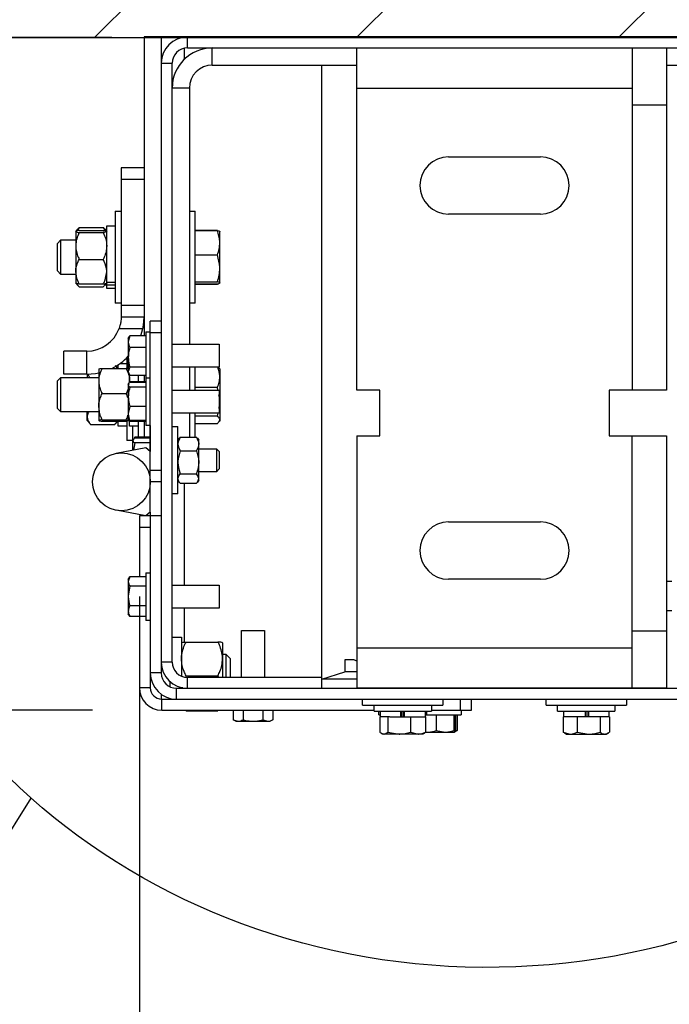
# Model space of a CAD drawing. Header units: inches. Extents: x 170 to 312, y 215 to 248.
# Tile 7 of 256: x 176.177 to 176.615, y 218.77 to 219.434. Entities that reach past the tile are written whole.
import ezdxf

# ---------------------------------------------------------------- set-up
doc = ezdxf.new("R2010")
doc.units = ezdxf.units.IN
doc.header["$LTSCALE"] = 0.25
doc.header["$MEASUREMENT"] = 0
for name, color, linetype in [('ANNOTATIONS', 1, 'Continuous'), ('DETAILS', 4, 'Continuous'), ('STANDARD MOTOR RH', 7, 'Continuous')]:
    doc.layers.add(name, color=color, linetype=linetype)
doc.styles.add('ARIAL', font='arial.ttf', dxfattribs={"height": 0.09375})
doc.dimstyles.new('STANDARD$0', dxfattribs={"dimtxt": 0.09375, "dimasz": 0.09375, "dimexe": 0.03125, "dimexo": 0.046875, "dimgap": 0.09, "dimtad": 0, "dimtih": 1, "dimtoh": 1, "dimdec": 4, "dimzin": 0, "dimdsep": 46, "dimtxsty": 'ARIAL', "dimcen": 0.09, "dimadec": 0, "dimazin": 0, "dimtfac": 1, "dimtdec": 4, "dimtofl": 0, "dimtmove": 0, "dimatfit": 1, "dimfxl": 1, "dimtolj": 1, "dimtzin": 0, "dimarcsym": 0})

# ---------------------------------------------------------------- blocks, each defined once
blk = doc.blocks.new('*D255')
at = {"layer": 'ANNOTATIONS', "color": 0, "lineweight": -2, "transparency": 16777216}
for p, q in [((176.25787, 219.04484), (176.25787, 218.66191)), ((176.76072, 219.02654), (176.76072, 218.66191)), ((176.35162, 218.70878), (176.39946, 218.70878)), ((176.66697, 218.70878), (176.63234, 218.70878))]:
    blk.add_line(p, q, dxfattribs=at)
at = {"layer": 'ANNOTATIONS', "color": 0, "transparency": 16777216}
for points in [[(176.35162, 218.72441), (176.35162, 218.69316), (176.25787, 218.70878)], [(176.66697, 218.72441), (176.66697, 218.69316), (176.76072, 218.70878)]]:
    blk.add_solid(points, dxfattribs=at)
at = {"layer": 'defpoints', "color": 0, "transparency": 16777216}
for p in [(176.25787, 219.09172), (176.76072, 219.07342), (176.76072, 218.70878)]:
    blk.add_point(p, dxfattribs=at)
at = {"layer": 'ANNOTATIONS', "color": 0, "transparency": 16777216, "insert": (176.5159, 218.70878), "char_height": 0.09375, "attachment_point": 5, "style": 'ARIAL'}
blk.add_mtext('\\A1;8"', dxfattribs=at)
blk = doc.blocks.new('*D256')
at = {"layer": 'ANNOTATIONS', "color": 0, "lineweight": -2, "transparency": 16777216}
for p, q in [((175.73776, 219.51611), (175.73776, 219.60986)), ((176.23916, 219.42236), (175.69089, 219.42236)), ((176.22611, 218.96822), (175.69089, 218.96822)), ((175.73776, 218.87447), (175.73776, 218.78072))]:
    blk.add_line(p, q, dxfattribs=at)
at = {"layer": 'ANNOTATIONS', "color": 0, "transparency": 16777216}
for points in [[(175.72214, 219.51611), (175.75339, 219.51611), (175.73776, 219.42236)], [(175.72214, 218.87447), (175.75339, 218.87447), (175.73776, 218.96822)]]:
    blk.add_solid(points, dxfattribs=at)
at = {"layer": 'defpoints', "color": 0, "transparency": 16777216}
for p in [(176.28604, 219.42236), (175.73776, 218.96822), (176.27298, 218.96822)]:
    blk.add_point(p, dxfattribs=at)
at = {"layer": 'ANNOTATIONS', "color": 0, "transparency": 16777216, "insert": (175.73776, 219.24072), "char_height": 0.09375, "attachment_point": 5, "style": 'ARIAL'}
blk.add_mtext('\\A1;7 7/32"', dxfattribs=at)

msp = doc.modelspace()

# ---------------------------------------------------------------- hatches: boundary and pattern name
at = {"layer": 'STANDARD MOTOR RH'}
h = msp.add_hatch(dxfattribs=at)
h.set_pattern_fill('ANSI31', color=256, style=0)
h.set_pattern_definition([(45, (0.31672, -31.61864), (-0.08838835, 0.08838835), [])])
h.paths.add_polyline_path([(176.76072, 219.93798), (176.07322, 219.93798), (176.07322, 219.70078), (176.00912, 219.70078), (176.15119, 219.65388), (176.07322, 219.65388), (176.07322, 219.42236), (176.76072, 219.42236), (176.76072, 219.58486)])

# ---------------------------------------------------------------- linework, layer by layer
at = {"layer": 'DETAILS'}
msp.add_line((175.72244, 218.16872), (176.18485, 218.90879), dxfattribs=at)
msp.add_ellipse((176.49194, 219.2015), major_axis=(0.4425, -0.00305), ratio=0.919729, dxfattribs=at)
at = {"layer": 'STANDARD MOTOR RH'}
for p, q in [((176.07322, 219.42236), (176.76072, 219.42236)), ((176.261, 219.4227), (176.261, 219.22086)), ((176.74301, 219.4227), (176.261, 219.4227)), ((176.27261, 219.4227), (176.27261, 218.9933)), ((176.2881, 219.4227), (176.2881, 219.42256)), ((176.29032, 219.41533), (176.29032, 219.4227)), ((176.2881, 219.41508), (176.2881, 219.40757)), ((176.29032, 219.41533), (176.74301, 219.41533)), ((176.30708, 219.40371), (176.30708, 219.41533)), ((176.4046, 219.18431), (176.4046, 219.41533)), ((176.5904, 219.41533), (176.5904, 219.18431)), ((176.61363, 219.41533), (176.61363, 219.18431)), ((176.27261, 219.40498), (176.27998, 219.40498)), ((176.27998, 219.00067), (176.27998, 219.40498)), ((176.30708, 219.40371), (176.4046, 219.40371)), ((176.381, 218.98296), (176.381, 219.40371)), ((176.61363, 219.40371), (176.72901, 219.40371)), ((176.29159, 219.38823), (176.27998, 219.38823)), ((176.29159, 219.38823), (176.29159, 219.21526)), ((176.4046, 219.38823), (176.5904, 219.38823)), ((176.61363, 219.37662), (176.5904, 219.37662)), ((176.46653, 219.34178), (176.52847, 219.34178)), ((176.24551, 219.3344), (176.24551, 219.23373)), ((176.261, 219.3344), (176.24551, 219.3344)), ((176.24551, 219.32665), (176.261, 219.32665)), ((176.24161, 219.30502), (176.24551, 219.30502)), ((176.24161, 219.30502), (176.24161, 219.24309)), ((176.29159, 219.30502), (176.2955, 219.30502)), ((176.2955, 219.24309), (176.2955, 219.30502)), ((176.52847, 219.30307), (176.46653, 219.30307)), ((176.21492, 219.29146), (176.21648, 219.29326)), ((176.21724, 219.29407), (176.21591, 219.29187)), ((176.21724, 219.29407), (176.21645, 219.29321)), ((176.21724, 219.29407), (176.23347, 219.29407)), ((176.23347, 219.29407), (176.2348, 219.29187)), ((176.23347, 219.29407), (176.23426, 219.29321)), ((176.23423, 219.29326), (176.23579, 219.29146)), ((176.23579, 219.2952), (176.24161, 219.2952)), ((176.23579, 219.2529), (176.23579, 219.2952)), ((176.21492, 219.29141), (176.21492, 219.25668)), ((176.21724, 219.29216), (176.23347, 219.29216)), ((176.21724, 219.29066), (176.23347, 219.29066)), ((176.2955, 219.2923), (176.31054, 219.2923)), ((176.2955, 219.29215), (176.31054, 219.29215)), ((176.31207, 219.2915), (176.3121, 219.29146)), ((176.3121, 219.2567), (176.3121, 219.29143)), ((176.20259, 219.28336), (176.2049, 219.28567)), ((176.20259, 219.26475), (176.20259, 219.28336)), ((176.2049, 219.28567), (176.21492, 219.28567)), ((176.2049, 219.26244), (176.2049, 219.28567)), ((176.2955, 219.27554), (176.31054, 219.27554)), ((176.21724, 219.27256), (176.23347, 219.27256)), ((176.2049, 219.26244), (176.20259, 219.26475)), ((176.21492, 219.26244), (176.2049, 219.26244)), ((176.21648, 219.25484), (176.21492, 219.25665)), ((176.21724, 219.25595), (176.23347, 219.25595)), ((176.21724, 219.25403), (176.23347, 219.25403)), ((176.23579, 219.25665), (176.23423, 219.25484)), ((176.24161, 219.25695), (176.23579, 219.25695)), ((176.24161, 219.25521), (176.23579, 219.25521)), ((176.2955, 219.25744), (176.31054, 219.25744)), ((176.2955, 219.25596), (176.31054, 219.25596)), ((176.2955, 219.2558), (176.31054, 219.2558)), ((176.3121, 219.25665), (176.31207, 219.2566)), ((176.24161, 219.2529), (176.23579, 219.2529)), ((176.24551, 219.24309), (176.24161, 219.24309)), ((176.261, 219.24148), (176.24551, 219.24148)), ((176.2955, 219.24309), (176.29159, 219.24309)), ((176.24551, 219.23373), (176.261, 219.23373)), ((176.26524, 219.10193), (176.26524, 219.23075)), ((176.27261, 219.23075), (176.26524, 219.23075)), ((176.24419, 219.22599), (176.26022, 219.22599)), ((176.25141, 219.22086), (176.25038, 219.21695)), ((176.25038, 219.21913), (176.25107, 219.22033)), ((176.25117, 219.22027), (176.25141, 219.22086)), ((176.26214, 219.22086), (176.25141, 219.22086)), ((176.2588, 219.22086), (176.26022, 219.22599)), ((176.26214, 219.22362), (176.26524, 219.22362)), ((176.26214, 219.22362), (176.26214, 219.16045)), ((176.27261, 219.223), (176.26524, 219.223)), ((176.25038, 219.21913), (176.25038, 219.19591)), ((176.27998, 219.21526), (176.31169, 219.21526)), ((176.31169, 219.21526), (176.31169, 219.19978)), ((176.20679, 219.19502), (176.20679, 219.21051)), ((176.22229, 219.21051), (176.20679, 219.21051)), ((176.22229, 219.19502), (176.22229, 219.21051)), ((176.26214, 219.21304), (176.25141, 219.21304)), ((176.24195, 219.20039), (176.24316, 219.19898)), ((176.24353, 219.19898), (176.24353, 219.20137)), ((176.24488, 219.2023), (176.24935, 219.2023)), ((176.24935, 219.20606), (176.24935, 219.19917)), ((176.22229, 219.19502), (176.20679, 219.19502)), ((176.22266, 219.19503), (176.22266, 219.19276)), ((176.22307, 219.19514), (176.2241, 219.19276)), ((176.2304, 219.19854), (176.2304, 219.16376)), ((176.23272, 219.19898), (176.24895, 219.19898)), ((176.24895, 219.19898), (176.25023, 219.19587)), ((176.25141, 219.1997), (176.25038, 219.19694)), ((176.25107, 219.19471), (176.25038, 219.19591)), ((176.25127, 219.18972), (176.25127, 219.19457)), ((176.26214, 219.1997), (176.25141, 219.1997)), ((176.26214, 219.19418), (176.25141, 219.19418)), ((176.2571, 219.19418), (176.2571, 219.18996)), ((176.261, 219.19418), (176.261, 219.18996)), ((176.31169, 219.19978), (176.27998, 219.19978)), ((176.29159, 219.19978), (176.29159, 219.1843)), ((176.2955, 219.1843), (176.2955, 219.19978)), ((176.3111, 219.19978), (176.31162, 219.19911)), ((176.31176, 219.19913), (176.3121, 219.19855)), ((176.3121, 219.19855), (176.3121, 219.16375)), ((176.20259, 219.19046), (176.2049, 219.19276)), ((176.20259, 219.17184), (176.20259, 219.19046)), ((176.2049, 219.19276), (176.2304, 219.19276)), ((176.2049, 219.16954), (176.2049, 219.19276)), ((176.25038, 219.18817), (176.25098, 219.1892)), ((176.25083, 219.18853), (176.25038, 219.18782)), ((176.25038, 219.18817), (176.25038, 219.16494)), ((176.25127, 219.19051), (176.25115, 219.18951)), ((176.25141, 219.18945), (176.25128, 219.18925)), ((176.26214, 219.18996), (176.25141, 219.18996)), ((176.26214, 219.18985), (176.25141, 219.18985)), ((176.26214, 219.18945), (176.25141, 219.18945)), ((176.26214, 219.19266), (176.26524, 219.19266)), ((176.23272, 219.18204), (176.24895, 219.18204)), ((176.26214, 219.18618), (176.25141, 219.18618)), ((176.27998, 219.1843), (176.31169, 219.1843)), ((176.2955, 219.18618), (176.31054, 219.18618)), ((176.31086, 219.1843), (176.31054, 219.18618)), ((176.31169, 219.1843), (176.31169, 219.16881)), ((176.42008, 219.18431), (176.4046, 219.18431)), ((176.42008, 219.15334), (176.42008, 219.18431)), ((176.57492, 219.18431), (176.57492, 219.15334)), ((176.61363, 219.18431), (176.57492, 219.18431)), ((176.31169, 219.17184), (176.3121, 219.1765)), ((176.2049, 219.16954), (176.20259, 219.17184)), ((176.2304, 219.16954), (176.2049, 219.16954)), ((176.22266, 219.16375), (176.22266, 219.16954)), ((176.25141, 219.17329), (176.25038, 219.16847)), ((176.26214, 219.17329), (176.25141, 219.17329)), ((176.31169, 219.16881), (176.27998, 219.16881)), ((176.29159, 219.16881), (176.29159, 219.15248)), ((176.2955, 219.15248), (176.2955, 219.16881)), ((176.2955, 219.16682), (176.31054, 219.16682)), ((176.31054, 219.16682), (176.31102, 219.16881)), ((176.2248, 219.16127), (176.22266, 219.16375)), ((176.22475, 219.16134), (176.22498, 219.16106)), ((176.22498, 219.16106), (176.24121, 219.16106)), ((176.23272, 219.16421), (176.24895, 219.16421)), ((176.23272, 219.16332), (176.24895, 219.16332)), ((176.24144, 219.16134), (176.24121, 219.16106)), ((176.24316, 219.16332), (176.2414, 219.16127)), ((176.24353, 219.16), (176.24353, 219.16332)), ((176.24895, 219.16421), (176.25059, 219.164)), ((176.24935, 219.16325), (176.24935, 219.15018)), ((176.25098, 219.1639), (176.25038, 219.16494)), ((176.25141, 219.16366), (176.25083, 219.16458)), ((176.25141, 219.16326), (176.25112, 219.16399)), ((176.25127, 219.16), (176.25127, 219.16338)), ((176.26214, 219.16366), (176.25141, 219.16366)), ((176.26214, 219.16326), (176.25141, 219.16326)), ((176.26214, 219.16314), (176.25141, 219.16314)), ((176.2571, 219.16314), (176.2571, 219.15259)), ((176.261, 219.16314), (176.261, 219.15259)), ((176.26524, 219.16045), (176.26214, 219.16045)), ((176.26518, 219.16045), (176.26518, 219.14284)), ((176.2955, 219.16179), (176.31054, 219.16179)), ((176.3121, 219.16375), (176.31176, 219.16317)), ((176.24935, 219.16), (176.24353, 219.16)), ((176.2571, 219.16), (176.25127, 219.16)), ((176.25326, 219.16), (176.25326, 219.15018)), ((176.27998, 219.15966), (176.28388, 219.15966)), ((176.28388, 219.1142), (176.28388, 219.15966)), ((176.25326, 219.15018), (176.24935, 219.15018)), ((176.25354, 219.15049), (176.2537, 219.15079)), ((176.25354, 219.14365), (176.25354, 219.1502)), ((176.25475, 219.1486), (176.25395, 219.14372)), ((176.25445, 219.15209), (176.25473, 219.15257)), ((176.25475, 219.15259), (176.25454, 219.15194)), ((176.26518, 219.15259), (176.25475, 219.15259)), ((176.26518, 219.15181), (176.25475, 219.15181)), ((176.26518, 219.1486), (176.25475, 219.1486)), ((176.28388, 219.15048), (176.28481, 219.15173)), ((176.28497, 219.15168), (176.28543, 219.15248)), ((176.28543, 219.15248), (176.29633, 219.15248)), ((176.2968, 219.15168), (176.29633, 219.15248)), ((176.29696, 219.15173), (176.29788, 219.15048)), ((176.29788, 219.12338), (176.29788, 219.15048)), ((176.4046, 219.15334), (176.4046, 218.98302)), ((176.4046, 219.15334), (176.42008, 219.15334)), ((176.57492, 219.15334), (176.61363, 219.15334)), ((176.5904, 218.98302), (176.5904, 219.15334)), ((176.61363, 219.15334), (176.61363, 218.98302)), ((176.26226, 219.14526), (176.24218, 219.14154)), ((176.26524, 219.14279), (176.26226, 219.14526)), ((176.28543, 219.14323), (176.29633, 219.14323)), ((176.29788, 219.14467), (176.30979, 219.14467)), ((176.30979, 219.14467), (176.31163, 219.14283)), ((176.30979, 219.14467), (176.30979, 219.12919)), ((176.31163, 219.14283), (176.31163, 219.13103)), ((176.27261, 219.1301), (176.26524, 219.1301)), ((176.28543, 219.12768), (176.29633, 219.12768)), ((176.30979, 219.12919), (176.29788, 219.12919)), ((176.31163, 219.13103), (176.30979, 219.12919)), ((176.27261, 219.12236), (176.26524, 219.12236)), ((176.28481, 219.12213), (176.28388, 219.12338)), ((176.28543, 219.12138), (176.29633, 219.12138)), ((176.2881, 219.12138), (176.2881, 219.05263)), ((176.29788, 219.12338), (176.29696, 219.12213)), ((176.28388, 219.1142), (176.27998, 219.1142)), ((176.26226, 219.09946), (176.24218, 219.10318)), ((176.26524, 219.10193), (176.26226, 219.09946)), ((176.26518, 219.10188), (176.26518, 219.09946)), ((176.25787, 219.09946), (176.25787, 219.0583)), ((176.27261, 219.09946), (176.25787, 219.09946)), ((176.261, 219.09969), (176.261, 219.09946)), ((176.26524, 219.09946), (176.26524, 218.98333)), ((176.46653, 219.09528), (176.52847, 219.09528)), ((176.25787, 219.09172), (176.26524, 219.09172)), ((176.26214, 219.061), (176.26524, 219.061)), ((176.26214, 219.061), (176.26214, 219.02879)), ((176.25141, 219.0583), (176.25038, 219.05511)), ((176.25038, 219.05651), (176.2514, 219.05827)), ((176.25038, 219.05651), (176.25038, 219.03328)), ((176.26214, 219.0583), (176.25141, 219.0583)), ((176.25787, 219.0583), (176.25141, 219.0583)), ((176.52847, 219.05657), (176.46653, 219.05657)), ((176.61363, 219.05527), (176.61723, 219.05527)), ((176.25141, 219.05193), (176.25038, 219.04523)), ((176.26214, 219.05193), (176.25141, 219.05193)), ((176.27998, 219.05263), (176.31169, 219.05263)), ((176.31169, 219.05263), (176.31169, 219.03715)), ((176.26214, 219.03853), (176.25141, 219.03853)), ((176.31169, 219.03715), (176.27998, 219.03715)), ((176.2881, 219.03715), (176.2881, 219.01406)), ((176.61723, 219.03526), (176.61363, 219.03526)), ((176.2513, 219.03167), (176.25038, 219.03328)), ((176.25141, 219.03149), (176.25135, 219.03169)), ((176.26214, 219.03149), (176.25141, 219.03149)), ((176.25787, 219.03148), (176.25141, 219.03148)), ((176.25787, 219.03149), (176.25787, 218.98333)), ((176.26524, 219.02879), (176.26214, 219.02879)), ((176.3268, 218.99033), (176.3268, 219.02204)), ((176.3268, 219.02204), (176.34229, 219.02204)), ((176.34229, 219.02204), (176.34229, 218.99033)), ((176.5904, 219.02173), (176.61363, 219.02173)), ((176.27998, 219.01742), (176.28624, 219.01742)), ((176.28624, 219.01742), (176.28624, 218.99117)), ((176.28933, 219.01418), (176.31089, 219.01418)), ((176.31398, 219.01372), (176.31398, 218.99033)), ((176.5904, 219.01012), (176.4046, 219.01012)), ((176.27998, 219.00067), (176.27261, 219.00067)), ((176.31398, 219.00599), (176.31623, 219.00599)), ((176.31623, 219.00599), (176.31906, 219.00315)), ((176.31623, 219.00599), (176.31623, 218.99033)), ((176.31906, 219.00315), (176.31906, 218.99033)), ((176.39648, 219.00216), (176.39648, 218.99411)), ((176.40268, 219.00216), (176.39648, 219.00216)), ((176.40268, 219.00216), (176.4046, 219.00158)), ((176.381, 218.98915), (176.39648, 218.99411)), ((176.4046, 218.99411), (176.39648, 218.99411)), ((176.27261, 218.9933), (176.26524, 218.9933)), ((176.2785, 218.98749), (176.2785, 218.98397)), ((176.28933, 218.99143), (176.28901, 218.99059)), ((176.28933, 218.99143), (176.31089, 218.99143)), ((176.29032, 218.98296), (176.29032, 218.99033)), ((176.381, 218.99033), (176.29032, 218.99033)), ((176.31089, 218.99143), (176.31132, 218.99033)), ((176.4046, 218.98915), (176.381, 218.98915)), ((176.26524, 218.98333), (176.25787, 218.98333)), ((176.28295, 218.97559), (176.28295, 218.98296)), ((176.28295, 218.98296), (176.74301, 218.98296)), ((176.28624, 218.98343), (176.28624, 218.98296)), ((176.28682, 218.98367), (176.28672, 218.98296)), ((176.61363, 218.98302), (176.4046, 218.98302)), ((176.42782, 218.98296), (176.42782, 218.98302)), ((176.44331, 218.98302), (176.44331, 218.98296)), ((176.45105, 218.98296), (176.45105, 218.98302)), ((176.46653, 218.98302), (176.46653, 218.98296)), ((176.55169, 218.98296), (176.55169, 218.98302)), ((176.56718, 218.98302), (176.56718, 218.98296)), ((176.27261, 218.97892), (176.27261, 218.9756)), ((176.27298, 218.96822), (176.27298, 218.97559)), ((176.27298, 218.97559), (176.74301, 218.97559)), ((176.2785, 218.97616), (176.2785, 218.97559)), ((176.40847, 218.97156), (176.40847, 218.97559)), ((176.46266, 218.97559), (176.46266, 218.97156)), ((176.47427, 218.97559), (176.47427, 218.96822)), ((176.48201, 218.96822), (176.48201, 218.97559)), ((176.53234, 218.97156), (176.53234, 218.97559)), ((176.58653, 218.97559), (176.58653, 218.97156)), ((176.27298, 218.96822), (176.41621, 218.96822)), ((176.28912, 218.96822), (176.28933, 218.96776)), ((176.28933, 218.96776), (176.31089, 218.96776)), ((176.3111, 218.96822), (176.31089, 218.96776)), ((176.32114, 218.96822), (176.32114, 218.96176)), ((176.32784, 218.96822), (176.32784, 218.96176)), ((176.34125, 218.96822), (176.34125, 218.96176)), ((176.34796, 218.96822), (176.34796, 218.96176)), ((176.40847, 218.97156), (176.46266, 218.97156)), ((176.41621, 218.96753), (176.41621, 218.97156)), ((176.41621, 218.96753), (176.45492, 218.96753)), ((176.41946, 218.96512), (176.41946, 218.96753)), ((176.42048, 218.96369), (176.42048, 218.96753)), ((176.43435, 218.96369), (176.43435, 218.96753)), ((176.43492, 218.96753), (176.43492, 218.96369)), ((176.43618, 218.96753), (176.43618, 218.96369)), ((176.43672, 218.96369), (176.43672, 218.96753)), ((176.45064, 218.96753), (176.45064, 218.96369)), ((176.45167, 218.96753), (176.45167, 218.96512)), ((176.45492, 218.97156), (176.45492, 218.96753)), ((176.45492, 218.96822), (176.48201, 218.96822)), ((176.47489, 218.96822), (176.47489, 218.96512)), ((176.53234, 218.97156), (176.58653, 218.97156)), ((176.54008, 218.96753), (176.54008, 218.97156)), ((176.54008, 218.96753), (176.57879, 218.96753)), ((176.54435, 218.96369), (176.54435, 218.96753)), ((176.55884, 218.96369), (176.55884, 218.96753)), ((176.55912, 218.96753), (176.55912, 218.96369)), ((176.56038, 218.96753), (176.56038, 218.96369)), ((176.56121, 218.96369), (176.56121, 218.96753)), ((176.57452, 218.96753), (176.57452, 218.96369)), ((176.57879, 218.97156), (176.57879, 218.96753)), ((176.32293, 218.96072), (176.32114, 218.96176)), ((176.32114, 218.96176), (176.32449, 218.96072)), ((176.32293, 218.96072), (176.34616, 218.96072)), ((176.34125, 218.96176), (176.3446, 218.96072)), ((176.34796, 218.96176), (176.34616, 218.96072)), ((176.41946, 218.96512), (176.42038, 218.96512)), ((176.42016, 218.96369), (176.42016, 218.95326)), ((176.42485, 218.96369), (176.42016, 218.96369)), ((176.42662, 218.96369), (176.42499, 218.96369)), ((176.4254, 218.96369), (176.4254, 218.95326)), ((176.42684, 218.96369), (176.45097, 218.96369)), ((176.4408, 218.96369), (176.4408, 218.95326)), ((176.45064, 218.96512), (176.47489, 218.96512)), ((176.45097, 218.96369), (176.45097, 218.95326)), ((176.45819, 218.96512), (176.45819, 218.95439)), ((176.47009, 218.96512), (176.47009, 218.95439)), ((176.47069, 218.96512), (176.47069, 218.95439)), ((176.47115, 218.96512), (176.47115, 218.95439)), ((176.4722, 218.96512), (176.4722, 218.95439)), ((176.54387, 218.96369), (176.54387, 218.95326)), ((176.57499, 218.96369), (176.54387, 218.96369)), ((176.55321, 218.96369), (176.55321, 218.95326)), ((176.56877, 218.96369), (176.56877, 218.95326)), ((176.57499, 218.96369), (176.57499, 218.95326)), ((176.45819, 218.95439), (176.46414, 218.95335)), ((176.4722, 218.95439), (176.47041, 218.95336)), ((176.47115, 218.95439), (176.47064, 218.95377)), ((176.47132, 218.9541), (176.4722, 218.95439)), ((176.422, 218.95205), (176.42117, 218.95253)), ((176.44913, 218.95205), (176.422, 218.95205)), ((176.4254, 218.95326), (176.4331, 218.95205)), ((176.4408, 218.95326), (176.44588, 218.95205)), ((176.44996, 218.95253), (176.44913, 218.95205)), ((176.45097, 218.95326), (176.44997, 218.95254)), ((176.45097, 218.95364), (176.45254, 218.95335)), ((176.45097, 218.95335), (176.47039, 218.95335)), ((176.47041, 218.95336), (176.4704, 218.95335)), ((176.54387, 218.95326), (176.54854, 218.95205)), ((176.54469, 218.95287), (176.54387, 218.95326)), ((176.54587, 218.95205), (176.54465, 218.95275)), ((176.54587, 218.95205), (176.573, 218.95205)), ((176.55321, 218.95326), (176.56099, 218.95205)), ((176.57422, 218.95275), (176.573, 218.95205))]:
    msp.add_line(p, q, dxfattribs=at)
at = {"layer": 'STANDARD MOTOR RH', "flags": 128}
msp.add_lwpolyline([(176.22229, 219.19502), (176.22816, 219.19547), (176.2304, 219.19588)], dxfattribs=at)
at = {"layer": 'STANDARD MOTOR RH'}
msp.add_circle((176.24573, 219.12236), 0.01951, dxfattribs=at)
for centre, radius, start, end in [((176.29032, 219.40498), 0.01771, 90, 180), ((176.30708, 219.38823), 0.0271, 90, 180), ((176.29032, 219.40498), 0.01034, 90, 180), ((176.30708, 219.38823), 0.01548, 90, 180), ((176.46653, 219.32242), 0.01935, 90, 270), ((176.52847, 219.32242), 0.01935, 270, 90), ((176.22229, 219.23373), 0.02323, 270, 340.52878), ((176.22229, 219.23373), 0.03871, 296.13582, 316.51878), ((176.46653, 219.07592), 0.01935, 90, 270), ((176.52847, 219.07592), 0.01935, 270, 90), ((176.29032, 219.00067), 0.01771, 180, 270), ((176.29032, 219.00067), 0.01034, 180, 270), ((176.28295, 218.9933), 0.01771, 180, 270), ((176.28295, 218.9933), 0.01034, 180, 270), ((176.27298, 218.98333), 0.01511, 180, 270), ((176.27298, 218.98333), 0.00774, 180, 270)]:
    msp.add_arc(centre, radius, start, end, dxfattribs=at)
for points, knots in [([(176.21724, 219.29216), (176.21663, 219.29204), (176.21539, 219.2918), (176.21492, 219.29154), (176.21492, 219.29141), (176.21492, 219.29141)], [0, 0, 0, 0, 0.483998, 0.985621, 1, 1, 1, 1]), ([(176.21492, 219.29141), (176.21501, 219.2913), (176.21519, 219.29109), (176.21623, 219.29084), (176.21701, 219.2907), (176.21724, 219.29066)], [0, 0, 0, 0, 0.405721, 0.826099, 1, 1, 1, 1]), ([(176.21724, 219.29066), (176.21663, 219.28926), (176.21539, 219.28639), (176.21492, 219.28326), (176.21492, 219.28166), (176.21492, 219.28161)], [0, 0, 0, 0, 0.483998, 0.985621, 1, 1, 1, 1]), ([(176.23347, 219.29216), (176.23408, 219.29204), (176.23532, 219.2918), (176.23579, 219.29154), (176.23579, 219.29141), (176.23579, 219.29141)], [0, 0, 0, 0, 0.483998, 0.985621, 1, 1, 1, 1]), ([(176.23579, 219.29141), (176.2357, 219.2913), (176.23552, 219.29109), (176.23448, 219.29084), (176.2337, 219.2907), (176.23347, 219.29066)], [0, 0, 0, 0, 0.405721, 0.826099, 1, 1, 1, 1]), ([(176.23347, 219.29066), (176.23408, 219.28926), (176.23532, 219.28639), (176.23579, 219.28326), (176.23579, 219.28166), (176.23579, 219.28161)], [0, 0, 0, 0, 0.483998, 0.985621, 1, 1, 1, 1]), ([(176.3121, 219.28384), (176.31209, 219.28404), (176.31207, 219.28685), (176.31128, 219.28959), (176.31054, 219.29215)], [0, 0, 0, 0, 0.070219, 1, 1, 1, 1]), ([(176.31054, 219.29215), (176.31117, 219.29196), (176.312, 219.29172), (176.31208, 219.29147), (176.3121, 219.29141)], [0, 0, 0, 0, 0.763373, 1, 1, 1, 1]), ([(176.21492, 219.28161), (176.21501, 219.28035), (176.21519, 219.27777), (176.21623, 219.27477), (176.21701, 219.27306), (176.21724, 219.27256)], [0, 0, 0, 0, 0.405721, 0.826099, 1, 1, 1, 1]), ([(176.23579, 219.28161), (176.2357, 219.28035), (176.23552, 219.27777), (176.23448, 219.27477), (176.2337, 219.27306), (176.23347, 219.27256)], [0, 0, 0, 0, 0.405721, 0.826099, 1, 1, 1, 1]), ([(176.31054, 219.27554), (176.31098, 219.27689), (176.31185, 219.27961), (176.31201, 219.28242), (176.3121, 219.28384)], [0, 0, 0, 0, 0.495458, 1, 1, 1, 1]), ([(176.3121, 219.26649), (176.31209, 219.2667), (176.31207, 219.26976), (176.31128, 219.27275), (176.31054, 219.27554)], [0, 0, 0, 0, 0.070219, 1, 1, 1, 1]), ([(176.21492, 219.26426), (176.21492, 219.26444), (176.21495, 219.26676), (176.21576, 219.26961), (176.21699, 219.27207), (176.21724, 219.27256)], [0, 0, 0, 0, 0.0660449, 0.8129016, 1, 1, 1, 1]), ([(176.23579, 219.26426), (176.23579, 219.26444), (176.23576, 219.26676), (176.23495, 219.26961), (176.23371, 219.27207), (176.23347, 219.27256)], [0, 0, 0, 0, 0.0660449, 0.8129016, 1, 1, 1, 1]), ([(176.31054, 219.25744), (176.31098, 219.25891), (176.31185, 219.26187), (176.31201, 219.26494), (176.3121, 219.26649)], [0, 0, 0, 0, 0.495458, 1, 1, 1, 1]), ([(176.21724, 219.25595), (176.21689, 219.25665), (176.21555, 219.25929), (176.21519, 219.26215), (176.21492, 219.26426)], [0, 0, 0, 0, 0.2661568, 1, 1, 1, 1]), ([(176.23347, 219.25595), (176.23382, 219.25665), (176.23515, 219.25929), (176.23552, 219.26215), (176.23579, 219.26426)], [0, 0, 0, 0, 0.2661568, 1, 1, 1, 1]), ([(176.21724, 219.25595), (176.21663, 219.25607), (176.21539, 219.2563), (176.21492, 219.25656), (176.21492, 219.25669), (176.21492, 219.2567)], [0, 0, 0, 0, 0.483998, 0.985621, 1, 1, 1, 1]), ([(176.21579, 219.25626), (176.21597, 219.25576), (176.21625, 219.25499), (176.21698, 219.25428), (176.21724, 219.25403)], [0, 0, 0, 0, 0.646739, 1, 1, 1, 1]), ([(176.23347, 219.25595), (176.23408, 219.25607), (176.23532, 219.2563), (176.23579, 219.25656), (176.23579, 219.25669), (176.23579, 219.2567)], [0, 0, 0, 0, 0.483998, 0.985621, 1, 1, 1, 1]), ([(176.23492, 219.25626), (176.23474, 219.25576), (176.23446, 219.25499), (176.23373, 219.25428), (176.23347, 219.25403)], [0, 0, 0, 0, 0.646739, 1, 1, 1, 1]), ([(176.3121, 219.2567), (176.31208, 219.25676), (176.312, 219.25701), (176.31117, 219.25725), (176.31054, 219.25744)], [0, 0, 0, 0, 0.236627, 1, 1, 1, 1]), ([(176.31054, 219.25596), (176.31074, 219.25601), (176.31166, 219.25625), (176.3119, 219.2565), (176.3121, 219.2567)], [0, 0, 0, 0, 0.217079, 1, 1, 1, 1]), ([(176.24551, 219.23373), (176.24552, 219.23365), (176.24552, 219.23348), (176.24548, 219.23215), (176.24528, 219.23021), (176.24485, 219.22803), (176.24439, 219.22661), (176.24419, 219.22599)], [0, 0, 0, 0, 0.212005, 0.424036, 0.63502, 0.842044, 1, 1, 1, 1]), ([(176.26022, 219.22599), (176.26037, 219.22685), (176.26069, 219.22856), (176.26091, 219.23087), (176.26099, 219.23263), (176.261, 219.23359), (176.261, 219.23369), (176.261, 219.23373)], [0, 0, 0, 0, 0.213482, 0.427084, 0.638491, 0.850823, 1, 1, 1, 1]), ([(176.25038, 219.21695), (176.25038, 219.21686), (176.25039, 219.21554), (176.25092, 219.21425), (176.25141, 219.21304)], [0, 0, 0, 0, 0.070198, 1, 1, 1, 1]), ([(176.25141, 219.21304), (176.25101, 219.21144), (176.25045, 219.20924), (176.25039, 219.20698), (176.25038, 219.20637)], [0, 0, 0, 0, 0.731369, 1, 1, 1, 1]), ([(176.24144, 219.20096), (176.24172, 219.20065), (176.24231, 219.20001), (176.24249, 219.19933), (176.24258, 219.19898)], [0, 0, 0, 0, 0.4987652, 1, 1, 1, 1]), ([(176.25038, 219.20637), (176.25049, 219.2047), (176.25065, 219.20244), (176.25126, 219.20026), (176.25141, 219.1997)], [0, 0, 0, 0, 0.742452, 1, 1, 1, 1]), ([(176.23272, 219.19898), (176.23212, 219.19767), (176.23087, 219.19499), (176.23041, 219.19206), (176.2304, 219.19055), (176.2304, 219.19051)], [0, 0, 0, 0, 0.483998, 0.985621, 1, 1, 1, 1]), ([(176.2304, 219.19854), (176.23049, 219.1986), (176.23067, 219.19873), (176.23171, 219.19887), (176.2325, 219.19896), (176.23272, 219.19898)], [0, 0, 0, 0, 0.405721, 0.826099, 1, 1, 1, 1]), ([(176.25038, 219.19879), (176.25015, 219.19883), (176.24978, 219.1989), (176.24919, 219.19896), (176.24895, 219.19898)], [0, 0, 0, 0, 0.597806, 1, 1, 1, 1]), ([(176.25038, 219.19694), (176.25038, 219.19687), (176.25039, 219.19614), (176.2508, 219.19543), (176.25117, 219.19477)], [0, 0, 0, 0, 0.089521, 1, 1, 1, 1]), ([(176.25042, 219.19541), (176.25048, 219.19527), (176.25112, 219.19375), (176.25127, 219.19206), (176.25127, 219.19055), (176.25127, 219.19051)], [0, 0, 0, 0, 0.091447, 0.974683, 1, 1, 1, 1]), ([(176.31054, 219.18618), (176.31098, 219.18734), (176.31185, 219.18969), (176.31201, 219.19212), (176.3121, 219.19335)], [0, 0, 0, 0, 0.495458, 1, 1, 1, 1]), ([(176.3121, 219.19335), (176.31209, 219.19352), (176.31208, 219.19569), (176.31137, 219.19782), (176.31071, 219.19978)], [0, 0, 0, 0, 0.078261, 1, 1, 1, 1]), ([(176.2304, 219.19051), (176.23049, 219.18933), (176.23067, 219.18692), (176.23171, 219.18411), (176.2325, 219.18251), (176.23272, 219.18204)], [0, 0, 0, 0, 0.405721, 0.826099, 1, 1, 1, 1]), ([(176.25038, 219.18782), (176.25038, 219.18778), (176.25039, 219.18723), (176.25092, 219.18668), (176.25141, 219.18618)], [0, 0, 0, 0, 0.070198, 1, 1, 1, 1]), ([(176.2304, 219.17312), (176.2304, 219.17333), (176.23044, 219.17581), (176.23125, 219.17887), (176.23248, 219.18151), (176.23272, 219.18204)], [0, 0, 0, 0, 0.066045, 0.812902, 1, 1, 1, 1]), ([(176.25038, 219.18562), (176.25015, 219.18489), (176.24978, 219.18367), (176.24919, 219.18251), (176.24895, 219.18204)], [0, 0, 0, 0, 0.597806, 1, 1, 1, 1]), ([(176.24998, 219.17916), (176.24989, 219.17959), (176.2497, 219.18059), (176.24922, 219.18152), (176.24895, 219.18204)], [0, 0, 0, 0, 0.432707, 1, 1, 1, 1]), ([(176.25141, 219.18618), (176.25101, 219.18463), (176.25045, 219.1825), (176.25039, 219.18032), (176.25038, 219.17973)], [0, 0, 0, 0, 0.7313694, 1, 1, 1, 1]), ([(176.3121, 219.1765), (176.31209, 219.17673), (176.31209, 219.17831), (176.31172, 219.17986), (176.3114, 219.18118)], [0, 0, 0, 0, 0.14535, 1, 1, 1, 1]), ([(176.25038, 219.17973), (176.25049, 219.17811), (176.25065, 219.17593), (176.25126, 219.17383), (176.25141, 219.17329)], [0, 0, 0, 0, 0.742452, 1, 1, 1, 1]), ([(176.22371, 219.16954), (176.22358, 219.16935), (176.22286, 219.16833), (176.22267, 219.16719), (176.22266, 219.16627), (176.22266, 219.16625)], [0, 0, 0, 0, 0.174048, 0.976985, 1, 1, 1, 1]), ([(176.23272, 219.16421), (176.23237, 219.16496), (176.23104, 219.1678), (176.23067, 219.17087), (176.2304, 219.17312)], [0, 0, 0, 0, 0.266157, 1, 1, 1, 1]), ([(176.24895, 219.16421), (176.24934, 219.16495), (176.2499, 219.166), (176.25009, 219.16715), (176.25015, 219.16748)], [0, 0, 0, 0, 0.707847, 1, 1, 1, 1]), ([(176.25038, 219.16847), (176.25038, 219.16836), (176.25039, 219.16673), (176.25092, 219.16514), (176.25141, 219.16366)], [0, 0, 0, 0, 0.070198, 1, 1, 1, 1]), ([(176.3121, 219.1643), (176.31208, 219.1645), (176.312, 219.16535), (176.31117, 219.16618), (176.31054, 219.16682)], [0, 0, 0, 0, 0.236627, 1, 1, 1, 1]), ([(176.22266, 219.16625), (176.22275, 219.16552), (176.22293, 219.16404), (176.22397, 219.16232), (176.22475, 219.16134), (176.22498, 219.16106)], [0, 0, 0, 0, 0.405721, 0.826099, 1, 1, 1, 1]), ([(176.23272, 219.16421), (176.23212, 219.16414), (176.23087, 219.164), (176.23041, 219.16384), (176.2304, 219.16377), (176.2304, 219.16376)], [0, 0, 0, 0, 0.483998, 0.985621, 1, 1, 1, 1]), ([(176.2304, 219.16376), (176.23049, 219.1637), (176.23067, 219.16357), (176.23171, 219.16343), (176.2325, 219.16334), (176.23272, 219.16332)], [0, 0, 0, 0, 0.405721, 0.826099, 1, 1, 1, 1]), ([(176.24267, 219.16332), (176.24244, 219.16285), (176.24205, 219.16208), (176.24145, 219.16134), (176.24121, 219.16106)], [0, 0, 0, 0, 0.609595, 1, 1, 1, 1]), ([(176.25086, 219.16358), (176.25085, 219.16358), (176.25071, 219.16352), (176.24995, 219.16343), (176.24918, 219.16334), (176.24895, 219.16332)], [0, 0, 0, 0, 0.020381, 0.713339, 1, 1, 1, 1]), ([(176.31054, 219.16179), (176.31074, 219.16196), (176.31166, 219.16278), (176.3119, 219.16363), (176.3121, 219.1643)], [0, 0, 0, 0, 0.217079, 1, 1, 1, 1]), ([(176.25475, 219.15181), (176.25449, 219.15161), (176.25396, 219.1512), (176.25359, 219.15066), (176.25355, 219.15033), (176.25354, 219.1502)], [0, 0, 0, 0, 0.385374, 0.774504, 1, 1, 1, 1]), ([(176.25354, 219.1502), (176.25358, 219.14999), (176.25366, 219.14956), (176.25418, 219.14902), (176.2546, 219.14871), (176.25475, 219.1486)], [0, 0, 0, 0, 0.39551, 0.797092, 1, 1, 1, 1]), ([(176.28543, 219.15248), (176.2847, 219.15106), (176.28391, 219.14953), (176.28388, 219.14796), (176.28388, 219.14785)], [0, 0, 0, 0, 0.932064, 1, 1, 1, 1]), ([(176.28388, 219.14785), (176.28413, 219.14648), (176.28441, 219.1449), (176.28532, 219.14342), (176.28543, 219.14323)], [0, 0, 0, 0, 0.872228, 1, 1, 1, 1]), ([(176.29633, 219.15248), (176.29707, 219.15106), (176.29786, 219.14953), (176.29788, 219.14796), (176.29788, 219.14785)], [0, 0, 0, 0, 0.932064, 1, 1, 1, 1]), ([(176.29788, 219.14785), (176.29764, 219.14648), (176.29736, 219.1449), (176.29645, 219.14342), (176.29633, 219.14323)], [0, 0, 0, 0, 0.872228, 1, 1, 1, 1]), ([(176.28543, 219.14323), (176.2847, 219.14084), (176.28391, 219.13828), (176.28388, 219.13563), (176.28388, 219.13545)], [0, 0, 0, 0, 0.932064, 1, 1, 1, 1]), ([(176.29633, 219.14323), (176.29707, 219.14084), (176.29786, 219.13828), (176.29788, 219.13563), (176.29788, 219.13545)], [0, 0, 0, 0, 0.932064, 1, 1, 1, 1]), ([(176.28388, 219.13545), (176.28413, 219.13314), (176.28441, 219.13048), (176.28532, 219.12799), (176.28543, 219.12768)], [0, 0, 0, 0, 0.8722285, 1, 1, 1, 1]), ([(176.29788, 219.13545), (176.29764, 219.13314), (176.29736, 219.13048), (176.29645, 219.12799), (176.29633, 219.12768)], [0, 0, 0, 0, 0.872228, 1, 1, 1, 1]), ([(176.28388, 219.12453), (176.2839, 219.12473), (176.28396, 219.12581), (176.28477, 219.12684), (176.28543, 219.12768)], [0, 0, 0, 0, 0.189664, 1, 1, 1, 1]), ([(176.29788, 219.12453), (176.29787, 219.12473), (176.29781, 219.12581), (176.29699, 219.12684), (176.29633, 219.12768)], [0, 0, 0, 0, 0.189664, 1, 1, 1, 1]), ([(176.28543, 219.12138), (176.2852, 219.12164), (176.2843, 219.12266), (176.28406, 219.12373), (176.28388, 219.12453)], [0, 0, 0, 0, 0.262092, 1, 1, 1, 1]), ([(176.29633, 219.12138), (176.29657, 219.12164), (176.29746, 219.12266), (176.2977, 219.12373), (176.29788, 219.12453)], [0, 0, 0, 0, 0.262092, 1, 1, 1, 1]), ([(176.25038, 219.05511), (176.25038, 219.05504), (176.25039, 219.05396), (176.25092, 219.05291), (176.25141, 219.05193)], [0, 0, 0, 0, 0.070198, 1, 1, 1, 1]), ([(176.25038, 219.04523), (176.25038, 219.04507), (176.25039, 219.04281), (176.25092, 219.04059), (176.25141, 219.03853)], [0, 0, 0, 0, 0.070198, 1, 1, 1, 1]), ([(176.25141, 219.03853), (176.25126, 219.03823), (176.25065, 219.03708), (176.25049, 219.03589), (176.25038, 219.03501)], [0, 0, 0, 0, 0.2575476, 1, 1, 1, 1]), ([(176.25038, 219.03501), (176.25039, 219.03469), (176.25045, 219.0335), (176.25101, 219.03234), (176.25141, 219.03149)], [0, 0, 0, 0, 0.268631, 1, 1, 1, 1]), ([(176.28624, 219.0028), (176.28624, 219.00306), (176.28626, 219.00477), (176.28677, 219.00795), (176.28801, 219.01146), (176.28901, 219.01351), (176.28933, 219.01418)], [0, 0, 0, 0, 0.066532, 0.435283, 0.814551, 1, 1, 1, 1]), ([(176.28624, 219.01372), (176.28635, 219.01378), (176.28659, 219.01391), (176.28798, 219.01407), (176.28903, 219.01415), (176.28933, 219.01418)], [0, 0, 0, 0, 0.4062922, 0.8272698, 1, 1, 1, 1]), ([(176.31398, 219.0028), (176.31398, 219.00306), (176.31396, 219.00477), (176.31345, 219.00795), (176.31221, 219.01146), (176.31121, 219.01351), (176.31089, 219.01418)], [0, 0, 0, 0, 0.066532, 0.435283, 0.814551, 1, 1, 1, 1]), ([(176.31398, 219.01372), (176.31387, 219.01378), (176.31363, 219.01391), (176.31224, 219.01407), (176.31119, 219.01415), (176.31089, 219.01418)], [0, 0, 0, 0, 0.406292, 0.82727, 1, 1, 1, 1]), ([(176.28933, 218.99143), (176.28887, 218.99239), (176.28779, 218.99467), (176.28653, 218.99847), (176.28634, 219.00135), (176.28624, 219.0028)], [0, 0, 0, 0, 0.26546, 0.628076, 1, 1, 1, 1]), ([(176.31089, 218.99143), (176.31135, 218.99239), (176.31244, 218.99467), (176.31369, 218.99847), (176.31389, 219.00135), (176.31398, 219.0028)], [0, 0, 0, 0, 0.26546, 0.628076, 1, 1, 1, 1]), ([(176.32449, 218.96072), (176.32457, 218.96072), (176.3257, 218.96074), (176.32681, 218.96127), (176.32784, 218.96176)], [0, 0, 0, 0, 0.070198, 1, 1, 1, 1]), ([(176.32784, 218.96176), (176.3284, 218.9616), (176.33059, 218.96099), (176.33286, 218.96084), (176.33455, 218.96072)], [0, 0, 0, 0, 0.257548, 1, 1, 1, 1]), ([(176.33455, 218.96072), (176.33516, 218.96074), (176.33743, 218.96079), (176.33964, 218.96135), (176.34125, 218.96176)], [0, 0, 0, 0, 0.268631, 1, 1, 1, 1]), ([(176.3446, 218.96072), (176.34468, 218.96072), (176.34582, 218.96074), (176.34692, 218.96127), (176.34796, 218.96176)], [0, 0, 0, 0, 0.070198, 1, 1, 1, 1]), ([(176.45254, 218.95335), (176.45268, 218.95335), (176.45458, 218.95337), (176.45645, 218.9539), (176.45819, 218.95439)], [0, 0, 0, 0, 0.0701975, 1, 1, 1, 1]), ([(176.46414, 218.95335), (176.46428, 218.95335), (176.46629, 218.95337), (176.46826, 218.9539), (176.47009, 218.95439)], [0, 0, 0, 0, 0.070198, 1, 1, 1, 1]), ([(176.47009, 218.95439), (176.47016, 218.95398), (176.47026, 218.95342), (176.47036, 218.95337), (176.47039, 218.95335)], [0, 0, 0, 0, 0.731369, 1, 1, 1, 1]), ([(176.47039, 218.95335), (176.47047, 218.95347), (176.47057, 218.95362), (176.47066, 218.95423), (176.47069, 218.95439)], [0, 0, 0, 0, 0.742452, 1, 1, 1, 1]), ([(176.42016, 218.95326), (176.42033, 218.95312), (176.42119, 218.9524), (176.42207, 218.95221), (176.42278, 218.95205)], [0, 0, 0, 0, 0.203201, 1, 1, 1, 1]), ([(176.42278, 218.95205), (176.42298, 218.95206), (176.42387, 218.95212), (176.42473, 218.95276), (176.4254, 218.95326)], [0, 0, 0, 0, 0.225728, 1, 1, 1, 1]), ([(176.4331, 218.95205), (176.43328, 218.95205), (176.43588, 218.95207), (176.43843, 218.95269), (176.4408, 218.95326)], [0, 0, 0, 0, 0.0702068, 1, 1, 1, 1]), ([(176.44588, 218.95205), (176.446, 218.95205), (176.44772, 218.95207), (176.4494, 218.95269), (176.45097, 218.95326)], [0, 0, 0, 0, 0.070207, 1, 1, 1, 1]), ([(176.54854, 218.95205), (176.54865, 218.95205), (176.55023, 218.95207), (176.55177, 218.95269), (176.55321, 218.95326)], [0, 0, 0, 0, 0.070207, 1, 1, 1, 1]), ([(176.56099, 218.95205), (176.56117, 218.95205), (176.5638, 218.95207), (176.56637, 218.95269), (176.56877, 218.95326)], [0, 0, 0, 0, 0.0702068, 1, 1, 1, 1]), ([(176.56877, 218.95326), (176.56916, 218.953), (176.56995, 218.95248), (176.571, 218.9521), (176.57164, 218.95207), (176.57188, 218.95205)], [0, 0, 0, 0, 0.385374, 0.774504, 1, 1, 1, 1]), ([(176.57188, 218.95205), (176.5723, 218.95209), (176.57314, 218.95218), (176.57417, 218.9527), (176.57479, 218.95312), (176.57499, 218.95326)], [0, 0, 0, 0, 0.39551, 0.797092, 1, 1, 1, 1])]:
    msp.add_open_spline(points, degree=3, knots=knots, dxfattribs=at)

# ---------------------------------------------------------------- dimensions: what is measured, and where the dimension line sits
at = {"layer": 'ANNOTATIONS'}
dim = msp.add_linear_dim(base=(175.73776, 218.96822), p1=(176.28604, 219.42236), p2=(176.27298, 218.96822), angle=90, text='7 7/32"', dimstyle='STANDARD$0', override={"dimexe": 0.046875, "dimgap": 0.0625, "dimlunit": 4, "dimcen": 0.089844, "dimfxl": 0.18, "dimfrac": 2}, dxfattribs=at)
dim.commit()
dim.dimension.update_dxf_attribs({"geometry": '*D256', "text_midpoint": (175.73776, 219.24072), "dimtype": 160})
dim = msp.add_linear_dim(base=(176.76072, 218.70878), p1=(176.25787, 219.09172), p2=(176.76072, 219.07342), text='8"', dimstyle='STANDARD$0', override={"dimexe": 0.046875, "dimgap": 0.0625, "dimlunit": 4, "dimcen": 0.089844, "dimfxl": 0.18, "dimfrac": 2}, dxfattribs=at)
dim.commit()
dim.dimension.update_dxf_attribs({"geometry": '*D255', "text_midpoint": (176.5159, 218.70878), "dimtype": 160})

doc.saveas('drawing.dxf')
